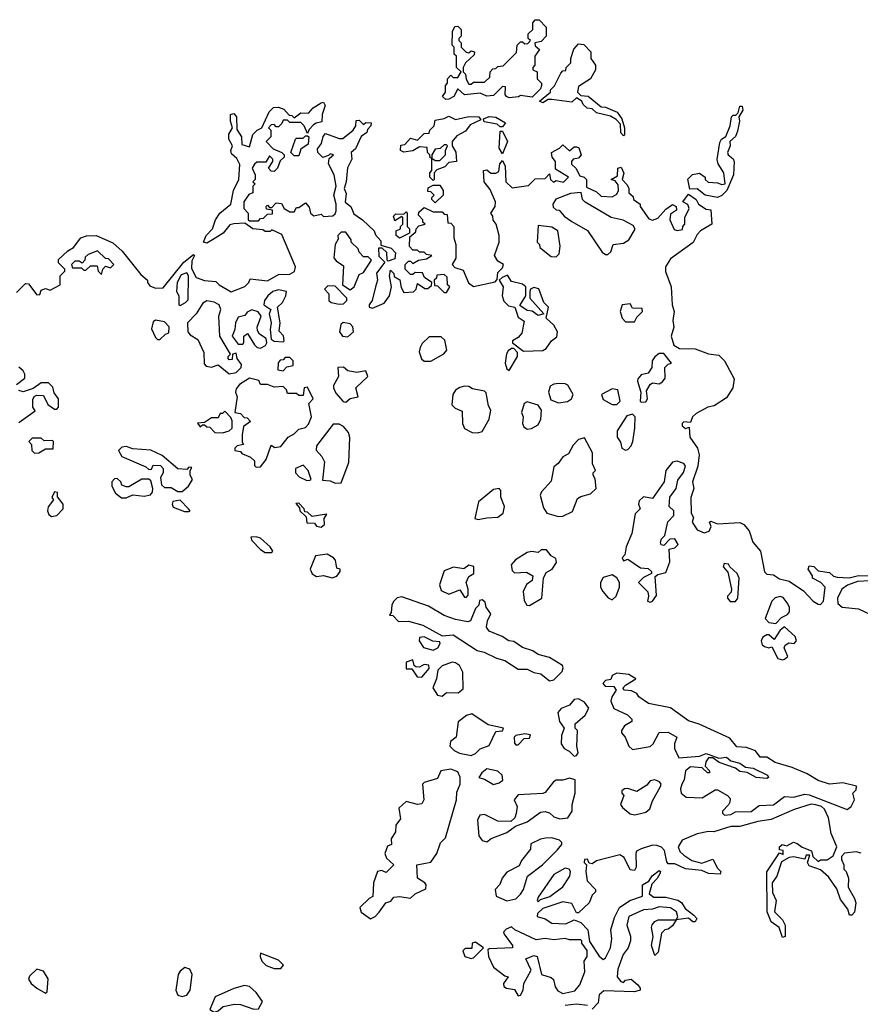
# Model space of a CAD drawing. Extents: x 2029826 to 2248070, y 228728 to 402406.
# Tile 42 of 256: x 2111309 to 2115063, y 263652 to 268048. Entities that reach past the tile are written whole.
import ezdxf

# ---------------------------------------------------------------- set-up
doc = ezdxf.new("R2010")
doc.units = 0

msp = doc.modelspace()

# ---------------------------------------------------------------- linework, layer by layer
at = {"layer": '0CON10XD'}
for points in [[(2113212.7, 267692.7), (2113197.5, 267705), (2113210, 267725), (2113210, 267755), (2113220, 267765), (2113220, 267785), (2113235, 267800), (2113245, 267790), (2113265, 267790), (2113280, 267815), (2113260, 267835), (2113260, 267885), (2113250, 267895), (2113250, 267925), (2113240, 267935), (2113242.5, 267995), (2113251.7, 268018.3), (2113265, 268020), (2113280, 268005), (2113280, 267975), (2113270, 267965), (2113270, 267955), (2113280, 267945), (2113280, 267925), (2113303, 267903), (2113315, 267900), (2113325, 267910), (2113340, 267905), (2113338.3, 267891.7), (2113300, 267855), (2113290, 267835), (2113290, 267815), (2113300, 267805), (2113303, 267783), (2113315, 267760), (2113325, 267760), (2113335, 267770), (2113385, 267770), (2113408.3, 267791.7), (2113410, 267815), (2113421.7, 267828.3), (2113435, 267830), (2113445, 267840), (2113468.3, 267841.7), (2113528.3, 267901.7), (2113530, 267935), (2113545, 267950), (2113555, 267950), (2113565, 267940), (2113578.3, 267941.7), (2113590, 267955), (2113580, 267965), (2113580, 267985), (2113600, 268005), (2113600, 268035), (2113611.7, 268048.3), (2113628.3, 268048.3), (2113660, 268015), (2113660, 267975), (2113638.3, 267951.7), (2113610, 267945), (2113611.7, 267931.7), (2113630, 267915), (2113610, 267885), (2113610, 267845), (2113600, 267835), (2113600, 267825), (2113620, 267815), (2113620, 267785), (2113640, 267765), (2113640, 267755), (2113635, 267740), (2113598.3, 267701.7), (2113545, 267710), (2113536.4, 267703.6), (2113495, 267700), (2113482.5, 267705), (2113477.5, 267715), (2113478.3, 267748.3), (2113465, 267750), (2113425, 267710), (2113395, 267707.5), (2113365, 267720), (2113295, 267713.3), (2113265, 267740), (2113247.5, 267705), (2113225, 267694.2), (2113212.7, 267692.7)], [(2114005, 267530), (2113993.6, 267543.6), (2113991.7, 267581.7), (2113973, 267603), (2113947, 267617), (2113885, 267632.5), (2113865, 267650), (2113843, 267653), (2113825, 267670), (2113820, 267685), (2113795, 267700), (2113775, 267680), (2113685, 267692.5), (2113668.3, 267691.7), (2113645, 267677.5), (2113630, 267685), (2113680, 267725), (2113680, 267735), (2113697, 267753), (2113725, 267810), (2113735, 267820), (2113748.3, 267821.7), (2113750, 267835), (2113770, 267855), (2113770, 267875), (2113783, 267917), (2113805, 267940), (2113828.3, 267938.3), (2113860, 267905), (2113860, 267875), (2113880, 267845), (2113880, 267825), (2113857.5, 267785), (2113805, 267750), (2113800, 267725), (2113815, 267710), (2113847, 267707), (2113905, 267660), (2113925, 267657.5), (2113977.5, 267635), (2113997.5, 267605), (2114010, 267565), (2114010, 267535), (2114005, 267530)], [(2111295, 266830), (2111335, 266870), (2111348.3, 266868.3), (2111385, 266820), (2111398.3, 266821.7), (2111405, 266840), (2111425, 266847.5), (2111445, 266840), (2111490, 266865), (2111490, 266905), (2111510, 266925), (2111510, 266935), (2111483, 266963), (2111483, 266977), (2111523.6, 267016.4), (2111549.3, 267030.7), (2111582.5, 267075), (2111607, 267083), (2111650, 267085), (2111725, 267052.5), (2111766.7, 267015), (2111850.5, 266910.5), (2111880, 266885), (2111880, 266875), (2111890.7, 266860.7), (2111915, 266850), (2111949.3, 266850.7), (2112042.5, 266965), (2112085, 267000), (2112090, 266995), (2112078.3, 266971.7), (2112077, 266937), (2112097, 266897), (2112135, 266883.3), (2112185, 266880), (2112200, 266865), (2112253.6, 266833.6), (2112315, 266857.5), (2112332.5, 266875), (2112338.3, 266891.7), (2112415, 266882.5), (2112465, 266910), (2112515, 266912.5), (2112536.4, 266923.6), (2112540, 266945), (2112479.3, 267089.3), (2112435, 267110), (2112427, 267103), (2112405, 267102.5), (2112395, 267110), (2112365, 267112.5), (2112350, 267115), (2112315, 267140), (2112265, 267137.5), (2112247.5, 267132.5), (2112217.5, 267095), (2112170, 267065), (2112145, 267050), (2112130, 267055), (2112142.5, 267085), (2112170, 267115), (2112183.3, 267155), (2112202.5, 267185), (2112252.5, 267225), (2112263.3, 267285), (2112287.5, 267335), (2112291.7, 267401.7), (2112278.3, 267428.3), (2112255, 267450), (2112252.5, 267465), (2112260, 267485), (2112242.5, 267515), (2112243, 267537), (2112260, 267565), (2112250, 267595), (2112250, 267625), (2112265, 267630), (2112277.5, 267615), (2112278.3, 267558.3), (2112300, 267525), (2112301.7, 267491.7), (2112335, 267480), (2112350, 267535), (2112370, 267555), (2112390, 267565), (2112423, 267637), (2112443, 267657), (2112465, 267657.5), (2112488.3, 267648.3), (2112511.7, 267621.7), (2112525, 267620), (2112535, 267610), (2112565, 267632.5), (2112598.3, 267631.7), (2112620, 267655), (2112655, 267677.5), (2112665, 267680), (2112672.5, 267665), (2112660, 267625), (2112658.3, 267591.7), (2112633, 267587), (2112621.7, 267578.3), (2112601.7, 267558.3), (2112595, 267540), (2112580, 267575), (2112565, 267590), (2112515, 267590), (2112505, 267600), (2112485, 267600), (2112480, 267585), (2112465, 267570), (2112455, 267570), (2112445, 267580), (2112431.7, 267578.3), (2112420, 267565), (2112430, 267555), (2112430, 267525), (2112410, 267505), (2112441.7, 267471.7), (2112480, 267455), (2112490, 267445), (2112490, 267435), (2112471.7, 267418.3), (2112460, 267385), (2112445, 267370), (2112431.7, 267371.7), (2112420, 267385), (2112440, 267415), (2112440, 267425), (2112425, 267440), (2112408.3, 267411.7), (2112368.3, 267411.7), (2112357, 267403), (2112347.5, 267385), (2112360, 267355), (2112360, 267335), (2112350, 267325), (2112360, 267315)], [(2114425, 267253.8), (2114370, 267265), (2114335, 267292.5), (2114301.7, 267291.7), (2114293, 267337), (2114313, 267357), (2114345, 267362.5), (2114370, 267345), (2114370, 267335), (2114383, 267323), (2114425, 267320), (2114445, 267312.5), (2114460, 267315), (2114453.3, 267365), (2114428, 267405), (2114424.3, 267424.3), (2114435, 267500), (2114443.3, 267515), (2114462.5, 267527.5), (2114481.2, 267575), (2114487.5, 267615), (2114495, 267622.5), (2114507.5, 267622.5), (2114517.5, 267632.5), (2114525, 267662.5), (2114535, 267662.5), (2114538.8, 267645), (2114520, 267615), (2114523.3, 267595), (2114515, 267550), (2114505, 267527.5), (2114480, 267505), (2114482.5, 267485), (2114470, 267455), (2114472.5, 267445), (2114495, 267426.7), (2114500, 267415), (2114496, 267355), (2114466.7, 267285), (2114445, 267263.3), (2114425, 267253.8)], [(2112360, 267315), (2112350, 267305), (2112350, 267275), (2112331.7, 267268.3), (2112310, 267235), (2112310, 267205), (2112330, 267185), (2112330, 267155), (2112335, 267150), (2112375, 267150), (2112385, 267160), (2112398.3, 267161.7), (2112415, 267180), (2112438.3, 267181.7), (2112438.3, 267198.3), (2112411.7, 267201.7), (2112410, 267215), (2112415, 267220), (2112425, 267210), (2112435, 267210), (2112455, 267230), (2112478.3, 267228.3), (2112490, 267205), (2112515, 267190), (2112535, 267190), (2112545, 267210), (2112555, 267210), (2112585, 267230), (2112601.7, 267211.7), (2112607.5, 267185), (2112623.3, 267173.3), (2112655, 267180), (2112665, 267170), (2112707, 267173), (2112718.3, 267181.7), (2112722.5, 267195), (2112722.5, 267225), (2112712.5, 267265), (2112722.5, 267305), (2112713.3, 267355), (2112687.5, 267405), (2112691.7, 267428.3), (2112710, 267445), (2112695, 267450), (2112688.3, 267441.7), (2112663, 267433), (2112640, 267455), (2112638.3, 267471.7), (2112657.5, 267495), (2112663.6, 267526.4), (2112675, 267540), (2112735, 267517.5), (2112751.7, 267518.3), (2112797.5, 267555), (2112810, 267575), (2112811.7, 267598.3), (2112825, 267600), (2112845, 267580), (2112855, 267590), (2112878.3, 267588.3), (2112877.5, 267575), (2112861.7, 267558.3), (2112860, 267545), (2112833.6, 267526.4), (2112808.3, 267471.7), (2112790, 267455), (2112792.5, 267425), (2112773, 267387), (2112766.7, 267325), (2112757.5, 267295), (2112767, 267273), (2112763, 267233), (2112787.5, 267215), (2112801.7, 267181.7), (2112840, 267155), (2112892.5, 267105), (2112897.5, 267087.5), (2112921.7, 267061.7), (2112921.7, 267041.7), (2112968.3, 267028.3), (2112987, 267007), (2112985, 266980), (2112955, 266970), (2112950, 266975), (2112948.3, 267008.3), (2112928.3, 267028.3), (2112911.7, 267028.3), (2112913, 266993), (2112940, 266965), (2112903, 266917), (2112906.2, 266885), (2112897.5, 266855), (2112882.5, 266795), (2112870, 266775), (2112870, 266765), (2112885, 266760), (2112936.7, 266783.3), (2112960, 266815), (2112970, 266855), (2112960, 266905), (2112965, 266930), (2112980, 266915), (2112981.7, 266901.7), (2113007, 266887), (2113013, 266853), (2113025, 266830), (2113067, 266833), (2113080, 266845), (2113085, 266870), (2113118.3, 266848.3), (2113131.7, 266848.3), (2113148.3, 266861.7), (2113150, 266875), (2113117, 266897), (2113108.3, 266918.3), (2113075, 266920), (2113065, 266910), (2113055, 266910), (2113030, 266935), (2113030, 266955), (2113045, 266970), (2113055, 266970), (2113065, 266960), (2113090, 266975), (2113125, 266980), (2113150, 266995), (2113125, 267000), (2113115, 267010), (2113095, 267010), (2113085, 267020), (2113065, 267020), (2113050, 267035), (2113051.7, 267078.3), (2113078.3, 267101.7), (2113080, 267115), (2113091.7, 267128.3), (2113120, 267135), (2113110, 267145), (2113110, 267155), (2113090, 267175), (2113091.7, 267188.3), (2113115, 267210), (2113155, 267190), (2113195, 267190), (2113205, 267180), (2113218.3, 267178.3), (2113221.7, 267141.7), (2113235, 267140), (2113247.5, 267125), (2113247.5, 267075), (2113256.7, 267045), (2113256.4, 266983.6), (2113240, 266955), (2113251.7, 266941.7), (2113289.3, 266929.3), (2113313.6, 266873.6), (2113335, 266857.5), (2113432.5, 266877.5), (2113441.7, 266888.3), (2113445, 266920), (2113465, 266940), (2113470, 266955), (2113445, 266970), (2113430, 266995), (2113450, 267055), (2113450, 267085), (2113437.5, 267135), (2113423.3, 267153.3), (2113421.7, 267171.7), (2113412.5, 267185), (2113432.5, 267215), (2113433.3, 267235), (2113410.7, 267290.7), (2113382.5, 267325), (2113380, 267375), (2113395, 267377.5), (2113413, 267363), (2113435, 267362.5), (2113449.3, 267370.7), (2113453.3, 267405), (2113465, 267420), (2113476.7, 267395), (2113480, 267325), (2113508.3, 267298.3), (2113581.7, 267308.3), (2113611.7, 267338.3), (2113655, 267340), (2113675, 267360), (2113680, 267335), (2113693, 267323), (2113705, 267330), (2113737, 267323), (2113760, 267345), (2113701.7, 267381.7), (2113702.5, 267415), (2113686.7, 267435), (2113683.3, 267455), (2113720, 267475), (2113735, 267490), (2113765, 267462.5), (2113785, 267480), (2113795, 267480), (2113806.1, 267476.1), (2113816.7, 267445), (2113805, 267430), (2113780, 267425), (2113772.5, 267415), (2113773, 267403), (2113792.5, 267385), (2113810.7, 267350.7), (2113830, 267345), (2113840, 267335), (2113840, 267300), (2113885, 267280), (2113905, 267260), (2113955, 267257.5), (2113975, 267270), (2113982.5, 267285), (2113981.7, 267311.7), (2113968.3, 267328.3), (2113950, 267335), (2113978.3, 267351.7), (2113980, 267385), (2113995, 267390), (2114007, 267363), (2114000, 267335), (2114021.7, 267311.7), (2114030, 267295), (2114030, 267275), (2114048.3, 267258.3), (2114050, 267245), (2114080, 267225), (2114080, 267215), (2114119.3, 267159.3), (2114135, 267153.3), (2114158.3, 267161.7), (2114195, 267202.5), (2114225, 267222.5), (2114240, 267215), (2114241.7, 267198.3), (2114215, 267180), (2114212.5, 267155), (2114231.7, 267111.7), (2114245, 267107.5), (2114268.3, 267111.7), (2114270, 267125), (2114280, 267135), (2114280, 267165), (2114298.8, 267205), (2114293, 267223), (2114270, 267235), (2114295, 267270), (2114330, 267245), (2114340, 267225), (2114375, 267202.5), (2114395, 267200), (2114400, 267135), (2114350, 267105), (2114335, 267090), (2114316.4, 267053.6), (2114215, 266980), (2114193.3, 266945), (2114193.6, 266923.6), (2114218, 266855), (2114223.3, 266775), (2114231.2, 266745), (2114226.2, 266705), (2114230, 266675), (2114218.8, 266635), (2114230, 266595), (2114255, 266580), (2114325, 266578.8), (2114385, 266556.7), (2114430.7, 266550.7), (2114456.7, 266525), (2114500, 266445), (2114493.3, 266405), (2114465, 266360), (2114410, 266325), (2114382.3, 266317.7), (2114329.5, 266290.5), (2114313.8, 266275), (2114305, 266250), (2114275, 266252.5), (2114267.5, 266245), (2114267.5, 266235), (2114283, 266223), (2114298.3, 266228.3), (2114301.2, 266185), (2114335.9, 266135.9), (2114343.3, 266105), (2114338, 266055), (2114313.3, 265985), (2114319.2, 265955), (2114306.2, 265915), (2114307.5, 265845), (2114317.5, 265825), (2114312.5, 265805), (2114335, 265770), (2114365, 265756.7), (2114387.5, 265765), (2114397.5, 265785), (2114390, 265805), (2114395, 265810), (2114425, 265797.5), (2114525, 265803.3), (2114542.5, 265795), (2114566, 265766), (2114582.5, 265715), (2114616.7, 265675), (2114635, 265582.5), (2114645, 265573.3), (2114675, 265570), (2114702.5, 265552.5), (2114745, 265541.2), (2114808.8, 265498.8), (2114852.3, 265452.3), (2114875, 265438.8), (2114885, 265437.5), (2114898, 265452), (2114906.7, 265515), (2114886.1, 265536.1), (2114850, 265555), (2114850, 265565), (2114830, 265595), (2114835, 265610), (2114855, 265607.5), (2114875, 265587.5), (2114925, 265580), (2114943.9, 265563.9), (2114959.3, 265559.3), (2115013.6, 265556.4), (2115055, 265566.2), (2115200, 265565)], [(2113155, 267330), (2113140, 267345), (2113140, 267365), (2113150, 267375), (2113150, 267430), (2113141.7, 267431.7), (2113140, 267445), (2113130, 267455), (2113128.3, 267478.3), (2113095, 267480), (2113065, 267462.5), (2113025, 267457.5), (2113010, 267465), (2113011.7, 267488.3), (2113028.3, 267491.7), (2113055, 267520), (2113085, 267510), (2113115, 267540), (2113138.3, 267541.7), (2113140, 267555), (2113160, 267575), (2113165, 267600), (2113205, 267607.5), (2113225, 267617.5), (2113255, 267602.5), (2113315, 267616.2), (2113360, 267615), (2113368.3, 267601.7), (2113320.7, 267579.3), (2113299.3, 267550.7), (2113260.7, 267529.3), (2113240, 267505), (2113240, 267485), (2113256.4, 267456.4), (2113260, 267415), (2113225, 267410), (2113208.3, 267391.7), (2113171.7, 267378.3), (2113160, 267365), (2113160, 267335), (2113155, 267330)], [(2113465, 267570), (2113455, 267570), (2113441.7, 267581.7), (2113383, 267593), (2113380, 267605), (2113405, 267616.2), (2113435, 267612.5), (2113478.3, 267588.3), (2113465, 267570)], [(2113465, 267450), (2113450, 267475), (2113455, 267550), (2113465, 267550), (2113486.7, 267505), (2113465, 267450)], [(2112555, 267440), (2112535, 267440), (2112520, 267455), (2112540, 267515), (2112545, 267520), (2112575, 267520), (2112585, 267530), (2112595, 267530), (2112600, 267525), (2112597, 267493), (2112565, 267470), (2112555, 267440)], [(2113185, 267420), (2113210, 267445), (2113210, 267465), (2113220, 267485), (2113215, 267490), (2113205, 267490), (2113187, 267473), (2113165, 267470), (2113150, 267445), (2113150, 267430), (2113165, 267420), (2113185, 267420)], [(2113165, 267230), (2113150, 267245), (2113150, 267255), (2113160, 267265), (2113145, 267280), (2113131.7, 267281.7), (2113133, 267297), (2113155, 267310), (2113185, 267310), (2113200, 267285), (2113200, 267265), (2113165, 267230)], [(2113935, 267000), (2113948.3, 267011.7), (2113960, 267045), (2114005, 267050), (2114030, 267065), (2114057, 267113), (2114049.3, 267129.3), (2114003.3, 267153.3), (2113950, 267165), (2113835, 267233.3), (2113822.5, 267245), (2113817, 267277), (2113768.3, 267271.7), (2113703.6, 267246.4), (2113690, 267225), (2113691.7, 267211.7), (2113705, 267200), (2113718.3, 267198.3), (2113740.7, 267170.7), (2113775, 267146.7), (2113845, 267106.7), (2113910.7, 267010.7), (2113925, 267000), (2113935, 267000)], [(2113005, 267072.5), (2112990, 267085), (2112990, 267105), (2113010, 267115), (2113010, 267125), (2113020, 267135), (2113020, 267165), (2113015, 267170), (2112985, 267150), (2112978.3, 267171.7), (2112988.3, 267181.7), (2113025, 267180), (2113035, 267190), (2113040, 267185), (2113040, 267125), (2113050, 267115), (2113050, 267095), (2113005, 267072.5)], [(2113705, 266990), (2113717.5, 267002.5), (2113723, 267037), (2113712.5, 267105), (2113685, 267122.5), (2113625, 267130), (2113620, 267055), (2113630, 267045), (2113631.7, 267031.7), (2113681.7, 266991.7), (2113705, 266990)], [(2112785, 266842.5), (2112802.5, 266855), (2112825, 266910), (2112845, 266920), (2112880, 266975), (2112865, 266990), (2112845, 266990), (2112825, 267010), (2112820, 267025), (2112790, 267055), (2112790, 267065), (2112765, 267100), (2112745, 267100), (2112730, 267085), (2112731.7, 267068.3), (2112717.5, 267045), (2112712.5, 266985), (2112721.7, 266971.7), (2112755, 266950), (2112750, 266865), (2112785, 266842.5)], [(2111675, 266910), (2111680, 266935), (2111691.7, 266948.3), (2111715, 266940), (2111730, 266955), (2111705, 266980), (2111691.7, 266981.7), (2111657, 267017), (2111615, 267000), (2111601.7, 266988.3), (2111600, 266975), (2111588.3, 266961.7), (2111575, 266970), (2111555, 266970), (2111540, 266955), (2111545, 266940), (2111585, 266940), (2111595, 266930), (2111605, 266930), (2111625, 266950), (2111655, 266950), (2111660, 266925), (2111675, 266910)], [(2112025, 266772.5), (2112050, 266785), (2112061.7, 266798.3), (2112062.5, 266905), (2112055, 266917.5), (2112030.7, 266909.3), (2112012.5, 266875), (2112010, 266835), (2112020, 266815), (2112020, 266775), (2112025, 266772.5)], [(2113215, 266830), (2113230, 266855), (2113220, 266865), (2113218.3, 266898.3), (2113205, 266910), (2113171.7, 266908.3), (2113170, 266895), (2113160, 266885), (2113161.7, 266861.7), (2113175, 266860), (2113205, 266830), (2113215, 266830)], [(2113558.3, 266568.3), (2113645, 266571.2), (2113659.5, 266580.5), (2113683.3, 266615), (2113708.3, 266631.7), (2113710, 266655), (2113693.9, 266683.9), (2113660, 266715), (2113670, 266765), (2113650, 266785), (2113627, 266847), (2113605, 266852.5), (2113590, 266845), (2113587.5, 266835), (2113587.5, 266805), (2113650, 266735), (2113625, 266727.5), (2113597, 266747), (2113575, 266750), (2113543, 266773), (2113570, 266815), (2113570, 266855), (2113555, 266867.5), (2113505, 266880), (2113487, 266907), (2113463, 266897), (2113450, 266885), (2113467.5, 266855), (2113463.3, 266815), (2113471.7, 266791.7), (2113491.2, 266771.2), (2113520, 266765), (2113535, 266720), (2113561.7, 266701.7), (2113550.7, 266649.3), (2113535, 266630), (2113510, 266615), (2113510, 266605), (2113558.3, 266568.3)], [(2112735, 266777.5), (2112755, 266780), (2112770, 266795), (2112770, 266805), (2112718.3, 266858.3), (2112685, 266860), (2112670, 266845), (2112690, 266825), (2112690, 266795), (2112700, 266785), (2112735, 266777.5)], [(2112485, 266610), (2112490, 266615), (2112487, 266637), (2112468.3, 266658.3), (2112472.5, 266695), (2112460, 266765), (2112482.5, 266785), (2112497.5, 266815), (2112500, 266835), (2112465, 266842.5), (2112440, 266835), (2112417.5, 266815), (2112402.5, 266795), (2112400, 266775), (2112430, 266755), (2112422.5, 266735), (2112432.5, 266695), (2112427.5, 266665), (2112431.7, 266621.7), (2112445, 266612.5), (2112485, 266610)], [(2112245, 266467.5), (2112275, 266472.5), (2112297.5, 266495), (2112299.3, 266509.3), (2112280, 266535), (2112275, 266560), (2112260, 266555), (2112258.3, 266531.7), (2112245, 266530), (2112240, 266535), (2112240, 266545), (2112250, 266555), (2112203.3, 266635), (2112198.8, 266725), (2112207.5, 266755), (2112200, 266775), (2112177, 266787), (2112145, 266792.5), (2112127, 266783), (2112096.7, 266735), (2112058.8, 266695), (2112060, 266655), (2112070.7, 266640.7), (2112105, 266620), (2112131.7, 266561.7), (2112132.5, 266512.5), (2112141.7, 266501.7), (2112165, 266497.5), (2112195, 266507.5), (2112245, 266467.5)], [(2114055, 266700), (2114065, 266720), (2114090, 266745), (2114088.3, 266758.3), (2114045, 266760), (2114035, 266780), (2114000, 266775), (2113990, 266745), (2114000, 266715), (2114015, 266700), (2114055, 266700)], [(2112385, 266582.5), (2112406.4, 266593.6), (2112412.5, 266605), (2112410, 266625), (2112380, 266645), (2112370.7, 266660.7), (2112370, 266675), (2112387.5, 266725), (2112373.6, 266743.6), (2112345, 266752.5), (2112325, 266742.5), (2112315, 266727.5), (2112285, 266720), (2112272.5, 266695), (2112270, 266665), (2112257.5, 266635), (2112285, 266600), (2112305, 266600), (2112310, 266605), (2112310, 266635), (2112327, 266647), (2112357, 266597), (2112370, 266585), (2112385, 266582.5)], [(2111935, 266620), (2111960, 266645), (2111975, 266650), (2111976.4, 266676.4), (2111955, 266700), (2111915, 266707.5), (2111905, 266700), (2111898.3, 266668.3), (2111915, 266630), (2111925, 266620), (2111935, 266620)], [(2112775, 266632.5), (2112800, 266655), (2112797, 266677), (2112785, 266690), (2112753, 266697), (2112743, 266687), (2112737.5, 266655), (2112750, 266635), (2112775, 266632.5)], [(2113145, 266523.3), (2113203, 266557), (2113217, 266573), (2113207, 266617), (2113191.7, 266631.7), (2113138.3, 266631.7), (2113107, 266603), (2113096.7, 266585), (2113093.3, 266565), (2113103.9, 266533.9), (2113115, 266523.3), (2113145, 266523.3)], [(2112485, 266480), (2112501.7, 266498.3), (2112530, 266505), (2112530, 266525), (2112515, 266540), (2112495, 266540), (2112485, 266530), (2112471.7, 266528.3), (2112463, 266517), (2112462.5, 266485), (2112485, 266480)], [(2113495, 266482.5), (2113532.5, 266545), (2113531.7, 266561.7), (2113515, 266580), (2113505, 266580), (2113490.7, 266569.3), (2113483.6, 266556.4), (2113477.5, 266515), (2113485, 266490), (2113495, 266482.5)], [(2114085, 266340), (2114105, 266342.5), (2114112.5, 266355), (2114108.3, 266391.7), (2114125, 266420), (2114135, 266427.5), (2114165, 266422.5), (2114179.3, 266430.7), (2114191.7, 266448.3), (2114190, 266495), (2114205, 266510), (2114220, 266515), (2114185, 266557.5), (2114165, 266557.5), (2114145, 266543.3), (2114133.3, 266525), (2114132.5, 266495), (2114115, 266470), (2114085, 266463.3), (2114070, 266445), (2114067.5, 266435), (2114082.5, 266385), (2114080, 266345), (2114085, 266340)], [(2111295, 266420), (2111331.7, 266448.3), (2111332.5, 266465), (2111325, 266480), (2111305, 266497.5)], [(2112765, 266340), (2112785, 266357.5), (2112820, 266365), (2112810, 266405), (2112863.3, 266455), (2112855, 266480), (2112815, 266472.5), (2112775, 266480), (2112755, 266496.7), (2112730, 266495), (2112732.5, 266455), (2112710, 266415), (2112710, 266405), (2112720.7, 266380.7), (2112753.6, 266343.6), (2112765, 266340)], [(2111305, 266250), (2111378.3, 266301.7), (2111368.3, 266318.3), (2111367, 266353), (2111373.6, 266366.4), (2111385, 266372.5), (2111415, 266370), (2111435, 266330), (2111465, 266310), (2111475, 266310), (2111481.7, 266318.3), (2111482.5, 266355), (2111463, 266383), (2111457, 266407), (2111437, 266427), (2111405, 266427.5), (2111368.8, 266401.2), (2111325, 266387.5), (2111305, 266392.5)], [(2112365, 266050), (2112385, 266052.5), (2112410, 266085), (2112431.7, 266148.3), (2112448.3, 266138.3), (2112475, 266142.5), (2112507.5, 266185), (2112535, 266200), (2112555, 266220), (2112585, 266227.5), (2112598.3, 266241.7), (2112612.5, 266275), (2112600, 266335), (2112620, 266355), (2112595, 266407.5), (2112580, 266405), (2112575, 266370), (2112555, 266370), (2112545, 266380), (2112505, 266380), (2112500, 266395), (2112485, 266410), (2112445, 266407.5), (2112415, 266420), (2112385, 266420), (2112377, 266437), (2112335, 266447.5), (2112290.7, 266419.3), (2112275, 266400), (2112272.5, 266385), (2112280, 266365), (2112270, 266295), (2112295, 266290), (2112311.7, 266271.7), (2112325, 266270), (2112340, 266255), (2112308.3, 266231.7), (2112302.5, 266195), (2112302.5, 266162.5), (2112308.3, 266151.7), (2112280, 266145), (2112270, 266135), (2112270, 266125), (2112295, 266120), (2112301.7, 266111.7), (2112340, 266095), (2112358.3, 266078.3), (2112358.3, 266058.3), (2112365, 266050)], [(2113355, 266203.3), (2113375, 266210), (2113406, 266265), (2113412.5, 266305), (2113402.5, 266325), (2113391.7, 266381.7), (2113385, 266390), (2113330.7, 266400.7), (2113315, 266410), (2113295, 266412.5), (2113275, 266406.7), (2113255.8, 266394.2), (2113243.8, 266375), (2113238.3, 266328.3), (2113253.9, 266313.9), (2113285, 266300), (2113286.7, 266245), (2113295, 266222.5), (2113330, 266205), (2113355, 266203.3)], [(2113715, 266337.5), (2113755, 266343.3), (2113772.5, 266355), (2113780, 266375), (2113756.4, 266416.4), (2113745, 266422.5), (2113715, 266423.3), (2113695, 266421.2), (2113678.3, 266411.7), (2113670, 266385), (2113680.7, 266350.7), (2113715, 266337.5)], [(2113975, 266330), (2113990, 266345), (2113980, 266395), (2113955, 266400), (2113907.5, 266375), (2113915, 266352.5), (2113955, 266330), (2113975, 266330)], [(2113575, 266220), (2113595, 266222.5), (2113625, 266240), (2113636.7, 266265), (2113638.8, 266305), (2113625, 266327.5), (2113575, 266342.5), (2113562.5, 266335), (2113550, 266295), (2113557.5, 266275), (2113554, 266245), (2113560.5, 266230.5), (2113575, 266220)], [(2112215, 266203.3), (2112245, 266212.5), (2112257.5, 266225), (2112257.5, 266257.5), (2112251.7, 266271.7), (2112225, 266300), (2112215, 266290), (2112205, 266290), (2112195, 266270), (2112165, 266270), (2112135, 266250), (2112103, 266247), (2112115, 266230), (2112125, 266240), (2112135, 266240), (2112145, 266230), (2112158.3, 266228.3), (2112180, 266205), (2112215, 266203.3)], [(2114015, 266126.7), (2114025, 266130), (2114040, 266145), (2114046.7, 266165), (2114056.7, 266225), (2114057.5, 266275), (2114045, 266287.5), (2114020.7, 266279.3), (2113977.5, 266212.5), (2113977.5, 266185), (2113991.7, 266161.7), (2113997.5, 266135), (2114015, 266126.7)], [(2112718.3, 265978.3), (2112745, 265980), (2112779.4, 266070.6), (2112783.6, 266183.6), (2112776.7, 266205), (2112755, 266232.5), (2112735, 266242.5), (2112708.3, 266241.7), (2112633.9, 266146.1), (2112633, 266127), (2112658.3, 266098.3), (2112670, 266075), (2112661.7, 265991.7), (2112695, 265990), (2112718.3, 265978.3)], [(2111375, 266113.3), (2111395, 266113.8), (2111425, 266132.5), (2111458.3, 266131.7), (2111460, 266165), (2111455, 266170), (2111418.3, 266168.3), (2111405, 266180), (2111365, 266180), (2111350, 266165), (2111361.7, 266151.7), (2111363.3, 266125), (2111375, 266113.3)], [(2112035, 265942.5), (2112062.5, 265965), (2112080, 265995), (2112070, 266015), (2112070, 266035), (2112078.3, 266048.3), (2112065, 266050), (2112055, 266040), (2112015, 266042.5), (2111945, 266102.5), (2111895, 266126.7), (2111815, 266132.5), (2111785, 266142.5), (2111765, 266140), (2111750, 266125), (2111765, 266097.5), (2111871.7, 266051.7), (2111885, 266040), (2111898.3, 266041.7), (2111905, 266060), (2111938.3, 266058.3), (2111950, 266045), (2111950, 266025), (2111937.5, 266005), (2111941.7, 265971.7), (2111955, 265960), (2111985, 265960), (2112015, 265942.5), (2112035, 265942.5)], [(2113715, 265830), (2113735, 265832), (2113777.1, 265852.9), (2113800, 265910), (2113815, 265920), (2113858.3, 265931.7), (2113883.3, 265955), (2113878.3, 265998.3), (2113870, 266015), (2113870, 266025), (2113880, 266035), (2113867.5, 266065), (2113866.7, 266115), (2113831.7, 266181.7), (2113805, 266173.3), (2113781.2, 266148.8), (2113760, 266110), (2113735, 266096.7), (2113713.9, 266066.1), (2113695, 266052.5), (2113681.7, 265988.3), (2113639.5, 265940.5), (2113633.3, 265925), (2113648.3, 265868.3), (2113663.3, 265845), (2113715, 265830)], [(2112590.7, 265990.7), (2112605, 265992.5), (2112610, 265995), (2112597.5, 266035), (2112575, 266060), (2112540, 266045), (2112540, 266025), (2112557, 266007), (2112590.7, 265990.7)], [(2114125, 265447.5), (2114135, 265452.5), (2114153, 265477), (2114147.5, 265562.5), (2114158.3, 265571.7), (2114195, 265580), (2114211.7, 265628.3), (2114210, 265685), (2114235, 265690), (2114250, 265705), (2114235, 265730), (2114211.7, 265728.3), (2114185, 265700), (2114173.6, 265703.6), (2114170, 265715), (2114175, 265730), (2114190, 265745), (2114203, 265807), (2114230, 265835), (2114230, 265855), (2114210, 265875), (2114213, 265917), (2114240, 265955), (2114248.3, 265991.7), (2114273.6, 266026.4), (2114282.5, 266055), (2114275, 266067.5), (2114245, 266077.5), (2114225, 266072.5), (2114193.9, 266036.1), (2114187.5, 265985), (2114135, 265910), (2114095, 265917.5), (2114075, 265900), (2114072.5, 265885), (2114080, 265865), (2114058.3, 265841.7), (2114043.3, 265755), (2114017.5, 265695), (2114011.7, 265658.3), (2114000, 265645), (2114005, 265632.5), (2114025, 265640), (2114081.7, 265601.7), (2114115, 265597.5), (2114130, 265585), (2114130, 265575), (2114095, 265557.5), (2114072.5, 265535), (2114113.6, 265493.6), (2114117.5, 265475), (2114112.5, 265452.5), (2114125, 265447.5)], [(2111785, 265913.3), (2111815, 265927.5), (2111865, 265921.2), (2111893, 265927), (2111901.7, 265938.3), (2111903.3, 265955), (2111895, 265990), (2111885, 265997.5), (2111855, 265996.7), (2111797, 265963), (2111785, 265962.5), (2111765, 265970), (2111760, 265985), (2111745, 266000), (2111731.7, 265998.3), (2111720, 265985), (2111720, 265965), (2111737.5, 265935), (2111764.1, 265914.1), (2111785, 265913.3)], [(2111450.5, 265830.5), (2111475, 265834), (2111502.5, 265865), (2111503.3, 265885), (2111478.3, 265918.3), (2111477.5, 265937.5), (2111465, 265940), (2111452.5, 265915), (2111460, 265905), (2111436.4, 265873.6), (2111432.5, 265855), (2111438.8, 265838.8), (2111450.5, 265830.5)], [(2113356.2, 265816.2), (2113395, 265824), (2113445, 265827.5), (2113468.8, 265845), (2113473.8, 265875), (2113457, 265917), (2113457, 265947), (2113450, 265955), (2113425, 265951.2), (2113358, 265895), (2113341.2, 265821.2), (2113356.2, 265816.2)], [(2112065, 265852.5), (2112070, 265855), (2112062.5, 265865), (2112025, 265902.5), (2111993.3, 265896.7), (2111990, 265885), (2111995, 265872.5), (2112045, 265852.5), (2112065, 265852.5)], [(2112655, 265783.3), (2112670, 265795), (2112668.3, 265821.7), (2112680, 265840), (2112615, 265830), (2112595, 265850), (2112581.7, 265851.7), (2112580, 265865), (2112555, 265890), (2112541.7, 265888.3), (2112558.3, 265868.3), (2112560, 265855), (2112588.3, 265828.3), (2112591.7, 265801.7), (2112625, 265800), (2112635, 265787.5), (2112655, 265783.3)], [(2112435, 265670), (2112440, 265675), (2112427.5, 265695), (2112385, 265733.3), (2112365, 265740), (2112341.7, 265738.3), (2112345, 265722.5), (2112385, 265683.3), (2112405, 265670), (2112435, 265670)], [(2112705, 265556.7), (2112725, 265563.3), (2112740, 265585), (2112740, 265595), (2112725, 265600), (2112720, 265635), (2112710, 265645), (2112681.7, 265661.7), (2112630, 265655), (2112605.8, 265595), (2112615, 265574), (2112635, 265562.9), (2112665, 265566.2), (2112705, 265556.7)], [(2113585, 265432.5), (2113641.2, 265465), (2113647.5, 265555), (2113660, 265580), (2113686.7, 265595), (2113706.7, 265625), (2113703, 265643), (2113682.5, 265655), (2113661.7, 265681.7), (2113638.3, 265681.7), (2113625, 265670), (2113595, 265673.8), (2113575, 265668.8), (2113523.1, 265636.9), (2113503.3, 265615), (2113508.8, 265588.8), (2113519.3, 265579.3), (2113571.7, 265581.7), (2113600, 265565), (2113597.5, 265545), (2113572.9, 265527.1), (2113556.7, 265495), (2113562.5, 265455), (2113573.6, 265433.6), (2113585, 265432.5)], [(2114505, 265450), (2114516.7, 265465), (2114522.5, 265555), (2114512.5, 265575), (2114480, 265605), (2114475, 265617.5), (2114455, 265620), (2114450, 265605), (2114471.7, 265581.7), (2114487.5, 265505), (2114487, 265493), (2114470, 265475), (2114470, 265465), (2114481.2, 265451.2), (2114505, 265450)], [(2113305, 265470), (2113311.7, 265478.3), (2113312.5, 265505), (2113303.3, 265535), (2113315, 265562.5), (2113336.7, 265575), (2113337.5, 265607.5), (2113315, 265612.5), (2113293, 265597), (2113246.4, 265603.6), (2113205, 265587.5), (2113183.3, 265525), (2113190.5, 265500.5), (2113225, 265483.8), (2113275, 265502.5), (2113295, 265470), (2113305, 265470)], [(2113955, 265457.5), (2113972.5, 265475), (2113987.5, 265515), (2113987.5, 265535), (2113976.1, 265556.1), (2113955, 265570), (2113915, 265557.5), (2113902.5, 265535), (2113902.5, 265515), (2113913.3, 265495), (2113937, 265467), (2113955, 265457.5)], [(2115105, 265543.3), (2115050.7, 265539.3), (2115006.1, 265523.9), (2114980, 265505), (2114961.2, 265465), (2114962.3, 265442.3), (2114982.5, 265425), (2115055, 265417.5), (2115105, 265393.8)], [(2113675, 265097.1), (2113695, 265100.8), (2113731.2, 265138.8), (2113736.7, 265155), (2113733.3, 265165), (2113675, 265200), (2113625, 265214.2), (2113600.6, 265230.6), (2113555, 265246), (2113515, 265272.5), (2113493.3, 265275), (2113464.2, 265294.2), (2113405, 265318.8), (2113394.1, 265335.9), (2113398.8, 265365), (2113412.5, 265395), (2113392.5, 265425), (2113388.3, 265448.3), (2113375, 265457.5), (2113362.5, 265455), (2113360, 265435), (2113345, 265420), (2113322.5, 265365), (2113310.7, 265359.3), (2113255, 265370), (2113205, 265388.1), (2113135, 265430), (2113015, 265472.2), (2112995, 265467.5), (2112978.7, 265451.3), (2112970.8, 265435), (2112968.3, 265401.7), (2112960, 265390), (2112975, 265387.5), (2113001.2, 265361.2), (2113045, 265363.3), (2113108.8, 265345), (2113195, 265297.5), (2113245, 265302), (2113352, 265232), (2113383.8, 265225), (2113438, 265198), (2113475, 265187.1), (2113535, 265148), (2113575, 265148), (2113605, 265133.3), (2113637, 265127), (2113675, 265097.1)], [(2114685, 265352.5), (2114711.2, 265378.8), (2114737.7, 265392.3), (2114746.2, 265405), (2114746.2, 265425), (2114736.2, 265445), (2114717.9, 265467.9), (2114705, 265472.5), (2114682.9, 265467.1), (2114667.7, 265452.3), (2114637.5, 265375), (2114655, 265357.5), (2114685, 265352.5)], [(2114715, 265190), (2114725, 265193.3), (2114740, 265205), (2114723.6, 265243.6), (2114726.7, 265255), (2114743.6, 265266.4), (2114767, 265263), (2114777.5, 265275), (2114772.5, 265295), (2114725, 265337.5), (2114705, 265322.5), (2114678.3, 265281.7), (2114655, 265302.5), (2114645, 265302.5), (2114628.3, 265291.7), (2114620, 265275), (2114625, 265257.5), (2114635, 265250), (2114655, 265243.3), (2114668.3, 265248.3), (2114695, 265196.7), (2114715, 265190)], [(2113155, 265233.3), (2113176.4, 265243.6), (2113187, 265263), (2113185, 265270), (2113153.6, 265273.6), (2113115, 265292.5), (2113095, 265290), (2113092.5, 265275), (2113112.5, 265245), (2113155, 265233.3)], [(2113105, 265112.5), (2113138.3, 265151.7), (2113136, 265166), (2113115, 265170), (2113095, 265157.5), (2113078.3, 265158.3), (2113070, 265165), (2113065, 265190), (2113035, 265180), (2113035, 265150), (2113060, 265150), (2113083.6, 265113.6), (2113105, 265112.5)], [(2113195, 265027.5), (2113215, 265043.8), (2113266.4, 265043.6), (2113289.5, 265060.5), (2113287.5, 265135), (2113272.5, 265165), (2113255, 265177.5), (2113240.7, 265179.3), (2113195, 265163.3), (2113176.1, 265143.9), (2113170, 265105), (2113154, 265065), (2113175, 265032.5), (2113195, 265027.5)], [(2114457, 264497), (2114485, 264500), (2114505, 264511.2), (2114575, 264513.3), (2114610.7, 264539.3), (2114675, 264543.3), (2114725, 264580), (2114765, 264577.5), (2114815, 264590), (2114835, 264588), (2115005, 264522.5), (2115022.5, 264535), (2115037.5, 264565), (2115030, 264595), (2115045, 264610), (2115046, 264626), (2114985, 264641.2), (2114925, 264634.4), (2114875, 264651.1), (2114825, 264681.4), (2114758.9, 264708.9), (2114682.1, 264732.1), (2114645.8, 264755.8), (2114616.1, 264756.1), (2114595, 264784.2), (2114555, 264798.6), (2114511.7, 264801.7), (2114480.9, 264840.9), (2114342.9, 264902.9), (2114295, 264917.5), (2114215, 264976.2), (2114116.7, 264995), (2114073.3, 265025), (2114065, 265040), (2114041.7, 265051.7), (2114010, 265055), (2114003, 265063), (2114015, 265077.5), (2114060, 265105), (2114030, 265125), (2113975, 265131.2), (2113955, 265120), (2113948.3, 265101.7), (2113925, 265097.5), (2113912.5, 265085), (2113923, 265073), (2113961.7, 265071.7), (2113972.5, 265055), (2113953.8, 265025), (2113949.4, 265005), (2113962.4, 264972.4), (2114023.8, 264945), (2114043.3, 264925), (2114042.5, 264915), (2114010, 264895), (2113996.7, 264875), (2113996.7, 264865), (2114012.5, 264845), (2114030, 264805), (2114045, 264790), (2114125, 264803.3), (2114137.5, 264815), (2114164.2, 264865.8), (2114205, 264867.9), (2114243.3, 264845), (2114232.5, 264815), (2114232.5, 264795), (2114253, 264753), (2114345, 264760), (2114375, 264772.5), (2114430.7, 264750.7), (2114465, 264755.8), (2114485, 264740), (2114525, 264728.6), (2114550.6, 264710.6), (2114585, 264706), (2114648.8, 264675), (2114652.5, 264665), (2114645, 264660), (2114597.5, 264665), (2114557.7, 264687.7), (2114525, 264692), (2114505, 264706.2), (2114432, 264732), (2114405, 264752.5), (2114385, 264752.5), (2114372.5, 264735), (2114370, 264715), (2114390, 264695), (2114390, 264685), (2114380, 264685), (2114357.5, 264707.5), (2114305, 264712.5), (2114282.5, 264695), (2114276.7, 264655), (2114266.7, 264635), (2114260, 264615), (2114263.3, 264595), (2114285, 264576.7), (2114356.4, 264573.6), (2114415, 264610), (2114425, 264610), (2114470, 264585), (2114481.7, 264571.7), (2114480, 264555), (2114475, 264542.5), (2114447.5, 264515), (2114447.5, 264505), (2114457, 264497)], [(2113785, 264760), (2113795, 264762.5), (2113802.5, 264775), (2113796.7, 264805), (2113800, 264875), (2113790, 264885), (2113790, 264905), (2113835, 264942.5), (2113850, 264975), (2113831.7, 265001.7), (2113805, 265016.2), (2113785, 265013.8), (2113765, 264987.5), (2113726.4, 264973.6), (2113712.5, 264955), (2113720, 264915), (2113740, 264885), (2113728.3, 264851.7), (2113727.5, 264815), (2113740, 264795), (2113763, 264783), (2113785, 264760)], [(2113325, 264762.5), (2113345, 264772.5), (2113365, 264792.5), (2113405, 264807.5), (2113435, 264870), (2113465, 264872.5), (2113470, 264885), (2113400.5, 264900.5), (2113328.8, 264948.8), (2113305, 264941.2), (2113266.7, 264913.3), (2113257.5, 264845), (2113232.5, 264825), (2113230, 264805), (2113250, 264785), (2113273, 264773), (2113325, 264762.5)], [(2113535, 264810), (2113561.7, 264838.3), (2113585, 264840), (2113590, 264855), (2113565, 264860), (2113525, 264852.5), (2113517.5, 264845), (2113518.3, 264818.3), (2113525, 264810), (2113535, 264810)], [(2112875, 264033.8), (2112896.7, 264045), (2112915, 264063.8), (2112944, 264106), (2112967.1, 264112.9), (2112980, 264130), (2113005, 264134), (2113054.5, 264125.5), (2113075, 264145.7), (2113122, 264168), (2113124, 264185), (2113118.8, 264195), (2113086.2, 264215), (2113082.5, 264275), (2113145, 264287.5), (2113172.5, 264325), (2113187.5, 264372.5), (2113210, 264395), (2113260, 264565), (2113260.7, 264599.3), (2113276.7, 264635), (2113276.4, 264666.4), (2113265, 264690), (2113235, 264702.5), (2113190, 264695), (2113175, 264660), (2113115, 264642.5), (2113107.5, 264635), (2113113.3, 264565), (2113105, 264547.5), (2113085, 264543.8), (2113035, 264557.5), (2113001.7, 264528.3), (2113009.3, 264480.7), (2112988.3, 264451.7), (2112987, 264423), (2112968.3, 264391.7), (2112970, 264365), (2112951.7, 264358.3), (2112940, 264325), (2112947.5, 264305), (2112980, 264275), (2112945, 264240), (2112925, 264250), (2112907.5, 264245), (2112888.8, 264195), (2112886.7, 264133.3), (2112870, 264125), (2112827.5, 264085), (2112834.1, 264064.1), (2112875, 264033.8)], [(2113425, 264633.3), (2113449.5, 264640.5), (2113466.4, 264653.6), (2113463.3, 264675), (2113445, 264692.5), (2113395, 264703.3), (2113372.5, 264685), (2113360, 264665), (2113385, 264657.5), (2113425, 264633.3)], [(2113395, 264377.5), (2113415, 264392.5), (2113485, 264420), (2113523, 264447), (2113575, 264466.7), (2113635, 264510), (2113655, 264512.5), (2113675, 264506.7), (2113695, 264490), (2113720.7, 264480.7), (2113757.5, 264485), (2113776.7, 264515), (2113776.7, 264545), (2113790, 264595), (2113790, 264655), (2113765, 264662.5), (2113735, 264653.3), (2113705, 264652.5), (2113692.5, 264645), (2113655, 264597.5), (2113645, 264593.3), (2113535, 264587.5), (2113517.5, 264565), (2113530, 264535), (2113526.4, 264503.6), (2113520, 264485), (2113501.7, 264468.3), (2113445, 264470), (2113385, 264500), (2113363.9, 264496.1), (2113353.3, 264475), (2113360, 264405), (2113373.6, 264383.6), (2113395, 264377.5)], [(2114055, 264497.5), (2114075, 264502.5), (2114105, 264510), (2114123.3, 264525), (2114135, 264560), (2114171.2, 264625), (2114173.3, 264635), (2114166.1, 264646.1), (2114145, 264653.8), (2114125, 264650), (2114109.3, 264630.7), (2114065, 264602.5), (2114025, 264616.2), (2114010, 264615), (2113997.5, 264605), (2113997.5, 264595), (2114007.5, 264585), (2113992.5, 264545), (2114000.7, 264530.7), (2114035, 264503.3), (2114055, 264497.5)], [(2115067, 264327), (2115045, 264332.5), (2114993, 264327), (2114978.3, 264311.7), (2114978.3, 264298.3), (2114990, 264275), (2114990, 264255), (2115000, 264245), (2115010, 264215), (2115008.8, 264175), (2115037.5, 264125), (2115042.5, 264105), (2115036.4, 264063.6), (2115025, 264050), (2115015, 264050), (2115007, 264077), (2114975, 264120), (2114958.3, 264168.3), (2114921.2, 264221.2), (2114885, 264252.5), (2114835, 264270), (2114827.5, 264285), (2114838.3, 264318.3), (2114821.7, 264318.3), (2114815, 264300), (2114765, 264310), (2114745, 264307.5), (2114711.7, 264288.3), (2114690, 264225), (2114670, 264195), (2114670.7, 264150.7), (2114687.5, 264115), (2114680, 264065), (2114715, 264030), (2114727.5, 264005), (2114727.5, 263955), (2114715, 263950), (2114700, 263995), (2114665, 264020), (2114647.5, 264065), (2114646.2, 264243.8), (2114701.7, 264328.3), (2114718.3, 264321.7), (2114718.3, 264338.3), (2114702.5, 264342.5), (2114702.5, 264355), (2114713.6, 264366.4), (2114735, 264360), (2114763.9, 264376.1), (2114780.7, 264370.7), (2114803.3, 264353.3), (2114845, 264337.5), (2114851.7, 264311.7), (2114875, 264290), (2114885, 264297.5), (2114915, 264297.5), (2114942.5, 264315), (2114957.5, 264355), (2114933.3, 264415), (2114921.2, 264485), (2114903, 264523), (2114890, 264535), (2114865, 264543.3), (2114843.9, 264546.1), (2114768.3, 264521.7), (2114665, 264476.7), (2114605, 264468.8), (2114525, 264446.2), (2114485, 264446.2), (2114408.3, 264421.7), (2114385, 264423.8), (2114335, 264413.3), (2114267.5, 264385), (2114250, 264355), (2114257.5, 264335), (2114275, 264317.5), (2114310, 264295), (2114355, 264282.5), (2114405, 264300), (2114425, 264260), (2114440, 264245), (2114437, 264233), (2114385, 264236.7), (2114355, 264250), (2114283, 264257), (2114235, 264280), (2114205, 264280), (2114198.3, 264288.3), (2114188.3, 264338.3), (2114175, 264353.3), (2114155, 264361.2), (2114135, 264363.3), (2114085, 264346.2), (2114064.1, 264335.9), (2114060, 264325), (2114062.5, 264265), (2114055, 264250), (2114035, 264252.5), (2114008.3, 264308.3), (2113989.3, 264319.3), (2113885, 264292.5), (2113865, 264280), (2113851.7, 264281.7), (2113845, 264300), (2113831.7, 264298.3), (2113830, 264285), (2113840, 264275), (2113836.7, 264245), (2113843, 264203), (2113880, 264165), (2113880, 264155), (2113865, 264140), (2113852.5, 264105), (2113805, 264060), (2113795, 264060), (2113775, 264102.5), (2113735, 264110), (2113645, 264080), (2113621.7, 264058.3), (2113620, 264045), (2113655, 264033.3), (2113685, 264013.8), (2113748.3, 264011.7), (2113785, 264030), (2113815, 264017.5), (2113846.7, 263985), (2113853.3, 263933.3), (2113897, 263867), (2113915, 263852.5), (2113925, 263860), (2113946.7, 263905), (2113953.3, 263945), (2113948.8, 263985), (2113965, 264040), (2113987.5, 264085), (2114034.1, 264115.9), (2114090, 264135), (2114090, 264185), (2114118.3, 264201.7), (2114133.6, 264226.4), (2114165, 264250), (2114170, 264245), (2114167.5, 264235), (2114156.4, 264213.6), (2114131.7, 264188.3), (2114120, 264145), (2114140.7, 264130.7), (2114195, 264130), (2114247.7, 264117.7), (2114265, 264107.5), (2114280.5, 264080.5), (2114320, 264050), (2114332.5, 264035), (2114325, 264020), (2114315, 264020), (2114295, 264037.5), (2114240, 264030), (2114225, 264002.5), (2114205, 263987.5), (2114190, 263985), (2114175, 263970), (2114160, 263885), (2114145, 263870), (2114130, 263915), (2114137.5, 263955), (2114130, 263995), (2114133.3, 264006.7), (2114145, 264022.5), (2114160.7, 264029.3), (2114240, 264030), (2114247.5, 264042.5), (2114242.5, 264065), (2114215, 264083.3), (2114165, 264087.5), (2114135, 264076.7), (2114095, 264073.3), (2114030, 264045), (2114020, 264005), (2114036.4, 263956.4), (2114036.2, 263935), (2114026.1, 263903.9), (2114003.3, 263875), (2113980.7, 263809.3), (2113977.5, 263775), (2113993.6, 263753.6), (2114005, 263750), (2114015, 263760), (2114040, 263765), (2114069.3, 263739.3), (2114080, 263725), (2114080, 263715), (2114055, 263707.5), (2113918.3, 263711.7), (2113897.5, 263695), (2113891.7, 263658.3), (2113865, 263630)], [(2113485, 264113.8), (2113525, 264123.3), (2113545, 264143.3), (2113558.8, 264165), (2113576.7, 264225), (2113643.3, 264275), (2113709.5, 264340.5), (2113730, 264365), (2113730, 264375), (2113720, 264385), (2113685, 264396.2), (2113656.4, 264393.6), (2113635, 264390), (2113591.7, 264368.3), (2113590, 264345), (2113550, 264295), (2113539.3, 264270.7), (2113485, 264242.5), (2113463.9, 264216.1), (2113453, 264187), (2113432.5, 264165), (2113437.5, 264135), (2113485, 264113.8)], [(2113625, 264110), (2113635, 264120), (2113676.1, 264133.9), (2113733.9, 264176.1), (2113766.2, 264225), (2113768.8, 264245), (2113762.5, 264255), (2113745, 264260), (2113695, 264232.5), (2113625, 264130), (2113620, 264115), (2113625, 264110)], [(2113535, 263690), (2113545, 263692.5), (2113556.7, 263715), (2113560, 263745), (2113592.5, 263805), (2113570, 263855), (2113605, 263870), (2113620, 263865), (2113640, 263785), (2113681.7, 263771.7), (2113692.5, 263762.5), (2113700.5, 263730.5), (2113712.3, 263712.3), (2113735, 263700), (2113787.7, 263712.3), (2113810.7, 263739.3), (2113833, 263797), (2113830, 263845), (2113842.5, 263865), (2113843, 263893), (2113820, 263925), (2113820, 263935), (2113815, 263940), (2113765, 263940), (2113745, 263946.7), (2113695, 263940), (2113655, 263946.7), (2113615, 263940), (2113520, 263985), (2113505, 263997.5), (2113481.7, 263988.3), (2113470, 263975), (2113472.5, 263965), (2113510, 263915), (2113510, 263905), (2113405, 263900), (2113400, 263895), (2113403.3, 263865), (2113425, 263817.5), (2113475, 263780), (2113490, 263775), (2113470, 263745), (2113471.7, 263731.7), (2113483.6, 263723.6), (2113518.3, 263718.3), (2113535, 263690)], [(2113325, 263856.7), (2113335, 263860), (2113380, 263905), (2113345, 263930), (2113330, 263925), (2113328.3, 263901.7), (2113298.3, 263901.7), (2113288.3, 263891.7), (2113297.5, 263865), (2113325, 263856.7)], [(2112475, 263812.5), (2112487, 263827), (2112465, 263850), (2112385, 263880), (2112382.5, 263865), (2112390, 263845), (2112410, 263825), (2112445, 263812.5), (2112475, 263812.5)], [(2112035, 263686.7), (2112055, 263693.3), (2112070, 263715), (2112078.8, 263785), (2112069.5, 263809.5), (2112046.4, 263816.4), (2112025, 263800), (2112016.7, 263785), (2112006.7, 263715), (2112015, 263693.3), (2112035, 263686.7)], [(2111425, 263702.5), (2111431.7, 263708.3), (2111436.6, 263766.6), (2111415, 263800.8), (2111385, 263809.2), (2111352.3, 263777.7), (2111348, 263765), (2111360, 263745), (2111385, 263724), (2111425, 263702.5)], [(2112177, 263617), (2112195, 263622.5), (2112218.3, 263641.7), (2112267.7, 263652.3), (2112295, 263650.8), (2112355, 263630.8), (2112375, 263632), (2112393.3, 263665), (2112365.6, 263705.6), (2112335, 263731.2), (2112313.6, 263736.4), (2112265, 263723.3), (2112182.5, 263685), (2112158.3, 263628.3), (2112177, 263617)], [(2113845, 263647.5), (2113795, 263652.5), (2113745, 263647.5)]]:
    msp.add_lwpolyline(points, dxfattribs=at)

doc.saveas('drawing.dxf')
